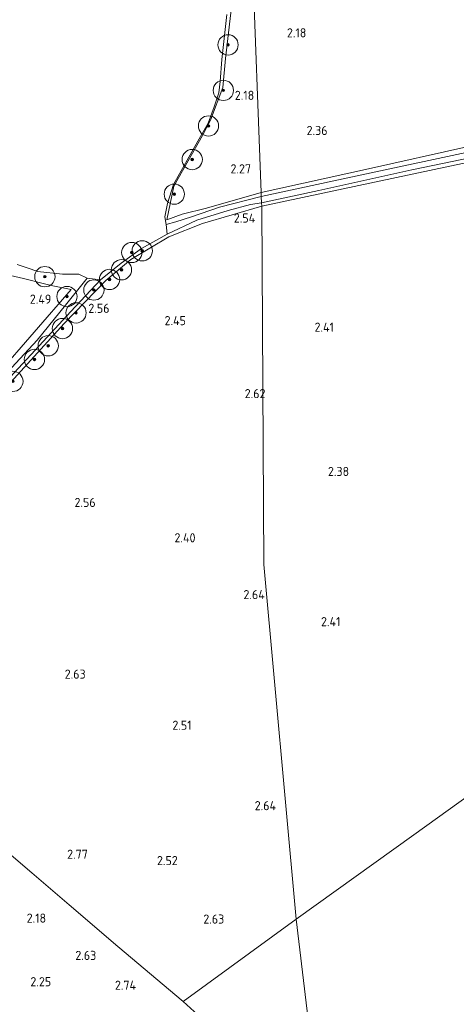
# Model space of a CAD drawing. Extents: x 141961 to 144947, y 416202 to 417778.
# Tile 117 of 122: x 144500 to 144586, y 416904 to 417098. Entities that reach past the tile are written whole.
import ezdxf
from ezdxf.enums import TextEntityAlignment as Align

# ---------------------------------------------------------------- set-up
doc = ezdxf.new("R2010")
doc.units = 0
for name, color, linetype, lineweight in [('B-ME-GR-BOOM-S', 90, 'Continuous', 25), ('B-ME-GR-BOUWLAND_AKKERBOUW-GV', 80, 'Continuous', 13), ('B-ME-GR-GRAS-GV', 60, 'Continuous', 13), ('B-ME-IE-TERREINAFSCHEIDING_DOORGANG-G', 210, 'Continuous', 18), ('B-ME-IE-TERREINAFSCHEIDING_KUNSTMATIG_HEKWERK-G', 20, 'IE-TERREINAFSCHEIDING-KUNSTMATIG', 18), ('B-ME-OG-HOOGTEPUNT-S', 7, 'Continuous', 25), ('B-ME-OG-WATER_POEL-GV', 7, 'Continuous', 18), ('B-ME-OG-WATER_SLOOT-GV', 120, 'Continuous', 18)]:
    doc.layers.add(name, color=color, linetype=linetype, lineweight=lineweight)
doc.styles.add('NLCS-ISO-ANNOTATIVE-T18', font='NLCS-ISO.ttf', dxfattribs={"height": 1.8})
doc.linetypes.add('IE-TERREINAFSCHEIDING-KUNSTMATIG', pattern='A,4,[82,NLCS.SHX,S=0.75,R=90,X=0,Y=0],4,-2', length=10)

# ---------------------------------------------------------------- blocks, each defined once
blk = doc.blocks.new('SAL-HOOGTELABEL-SO')
at = {"color": 0, "linetype": 'ByBlock', "lineweight": -2, "style": 'NLCS-ISO-ANNOTATIVE-T18'}
blk.add_attdef('HOOGTE', text='', height=1.8, dxfattribs=at).set_placement((2.79, 0), align=Align.RIGHT)
blk = doc.blocks.new('SGR-BOOM_01-SO')
at = {"linetype": 'ByBlock', "lineweight": 18}
h = blk.add_hatch(color=0, dxfattribs=at)
h.dxf.hatch_style = 1
edge = h.paths.add_edge_path()
edge.add_arc((0, 0), 0.25, 0, 360)
at = {"color": 0, "linetype": 'ByBlock', "lineweight": 18}
for radius in [2, 0.25]:
    blk.add_circle((0, 0), radius, dxfattribs=at)

msp = doc.modelspace()

# ---------------------------------------------------------------- linework, layer by layer
at = {"layer": 'B-ME-GR-BOUWLAND_AKKERBOUW-GV'}
msp.add_polyline3d([(144489.84, 417049.73, 2.33), (144500.46, 417047.32, 2.61), (144505.93, 417045.94, 2.53), (144509.86, 417045.14, 2.47), (144495.22, 417028.31, 2.7)], dxfattribs=at)
at = {"layer": 'B-ME-GR-GRAS-GV'}
for points in [[(144588.44, 417073.37, 2.32), (144567.89, 417068.8, 2.28), (144547.34, 417064.24, 2.23), (144545.55, 417111.35, 1.9), (144549.66, 417119.33, 1.91), (144554.21, 417127.07, 1.91), (144555.27, 417133.1, 1.91), (144556.54, 417136.37, 1.91), (144556.95, 417140.53, 1.91), (144556.46, 417155.66, 1.91), (144561.73, 417149.8, 2.2), (144569.78, 417140.98, 2.51), (144585.07, 417125.48, 2.57), (144599.71, 417112.51, 2.47)], [(144541.36, 417099.69, 1.9), (144540.26, 417090.63, 1.9), (144539.78, 417084.96, 1.9), (144537.34, 417078.54, 1.9), (144535.74, 417075.47, 1.9), (144530.1, 417065.52, 1.9), (144528.71, 417058.88, 1.9), (144531.73, 417059.97, 1.9), (144536.57, 417061.18, 2.06), (144547.34, 417064.24, 2.23), (144547.35, 417063.49, 1.63), (144539.12, 417061.36, 1.63), (144533.56, 417059.43, 1.63), (144530.46, 417058.47, 1.63), (144528.58, 417057.94, 1.63), (144528.32, 417059.43, 1.63), (144528.83, 417062.08, 1.6), (144530.03, 417065.84, 1.6), (144534.83, 417074.4, 1.6), (144536.85, 417077.92, 1.6), (144538.05, 417081.13, 1.6), (144538.96, 417083.87, 1.6), (144539.23, 417086.15, 1.6), (144539.53, 417090.48, 1.6), (144540.57, 417099.35, 1.6)], [(144595.09, 417073.72, 1.63), (144561.68, 417066.57, 1.63), (144547.35, 417063.49, 1.63), (144547.34, 417064.24, 2.23), (144567.89, 417068.8, 2.28), (144588.44, 417073.37, 2.32)], [(144602.02, 417073.14, 2.33), (144583.59, 417069.27, 2.33), (144563.46, 417065, 2.38), (144547.43, 417061.55, 2.39), (144547.4, 417062.22, 1.63), (144558.68, 417064.65, 1.63), (144577.06, 417068.69, 1.63), (144592.58, 417071.92, 1.63)], [(144558.89, 416882.04, 2.69), (144554.24, 416921.05, 2.68), (144547.85, 416990.96, 2.63), (144547.43, 417061.55, 2.39), (144563.46, 417065, 2.38), (144583.59, 417069.27, 2.33), (144602.02, 417073.14, 2.33)], [(144481.99, 417010.85, 1.63), (144502.74, 417033.16, 1.63), (144509.77, 417040.78, 1.63), (144515.65, 417047.06, 1.63), (144519.72, 417050.32, 1.63), (144523.72, 417053.22, 1.63), (144528.76, 417056.03, 1.63), (144534.62, 417058.81, 1.63), (144540.8, 417060.71, 1.63), (144545.21, 417061.9, 1.63), (144547.4, 417062.22, 1.63), (144547.43, 417061.55, 2.39), (144535.76, 417058.14, 2.28), (144529.14, 417055.55, 2.28), (144521.59, 417051.02, 2.27), (144516.67, 417046.91, 2.37), (144508.48, 417038.42, 2.37), (144493.97, 417022.57, 2.52)], [(144499.21, 417050.04, 1.63), (144501.95, 417049.13, 1.63), (144503.21, 417048.68, 1.63), (144508.12, 417048.15, 1.63), (144511.39, 417048.17, 1.63), (144512.99, 417047.35, 1.63), (144508.73, 417042.07, 1.63), (144503.14, 417035.18, 1.63), (144481.22, 417011.55, 1.63)], [(144495.22, 417028.31, 2.7), (144509.86, 417045.14, 2.47), (144505.93, 417045.94, 2.53), (144500.46, 417047.32, 2.61), (144489.84, 417049.73, 2.33)], [(144494.75, 416936.43, 2.51), (144502.1, 416930.2, 2.67), (144509.44, 416923.89, 2.92), (144519.06, 416915.66, 2.99), (144531.91, 416904.87, 2.96), (144534.09, 416902.86, 2.94)]]:
    msp.add_polyline3d(points, dxfattribs=at)
for points in [[(144531.73, 417059.97, 1.9), (144528.71, 417058.88, 1.9), (144530.1, 417065.52, 1.9), (144535.74, 417075.47, 1.9), (144537.34, 417078.54, 1.9), (144539.78, 417084.96, 1.9), (144540.26, 417090.63, 1.9), (144541.36, 417099.69, 1.9), (144541.54, 417101.68, 1.9), (144542.67, 417105.39, 1.9), (144545.55, 417111.35, 1.9), (144547.34, 417064.24, 2.23), (144536.57, 417061.18, 2.06)], [(144554.24, 416921.05, 2.68), (144531.91, 416904.87, 2.96), (144519.06, 416915.66, 2.99), (144509.44, 416923.89, 2.92), (144502.1, 416930.2, 2.67), (144494.75, 416936.43, 2.51), (144487.83, 416942.05, 2.46), (144479.32, 416949.28, 2.35), (144469.97, 416957.1, 2.32), (144461.16, 416964.75, 2.33), (144452.43, 416972.13, 2.51), (144449.92, 416974.28, 2.51), (144451.85, 416976.92, 2.78), (144454.58, 416980.87, 2.96), (144479.45, 417006.72, 2.67), (144493.97, 417022.57, 2.52), (144508.48, 417038.42, 2.37), (144516.67, 417046.91, 2.37), (144521.59, 417051.02, 2.27), (144529.14, 417055.55, 2.28), (144535.76, 417058.14, 2.28), (144547.43, 417061.55, 2.39), (144547.85, 416990.96, 2.63)], [(144554.24, 416921.05, 2.68), (144558.89, 416882.04, 2.69), (144547.46, 416891.73, 2.78), (144537.83, 416899.67, 2.86), (144534.09, 416902.86, 2.94), (144531.91, 416904.87, 2.96)]]:
    msp.add_polyline3d(points, close=True, dxfattribs=at)
at = {"layer": 'B-ME-IE-TERREINAFSCHEIDING_DOORGANG-G'}
msp.add_polyline3d([(144534.09, 416902.86, 2.94), (144531.91, 416904.87, 2.96)], dxfattribs=at)
at = {"layer": 'B-ME-IE-TERREINAFSCHEIDING_KUNSTMATIG_HEKWERK-G'}
for points in [[(144509.86, 417045.14, 2.47), (144505.93, 417045.94, 2.53), (144500.46, 417047.32, 2.61), (144489.84, 417049.73, 2.33), (144475.43, 417053.58, 2.47), (144463.96, 417057.91, 2.5), (144451.93, 417063.8, 2.33), (144446.86, 417065.93, 2.32), (144442.71, 417069.38, 2.56), (144434.67, 417074.92, 2.37), (144425.83, 417082.84, 2.25), (144417.17, 417090.78, 2.25), (144411.14, 417098.22, 2.19), (144408.45, 417104.26, 2.16), (144407.61, 417112.11, 2.07), (144407.76, 417120.2, 1.9)], [(144528.71, 417058.88, 1.9), (144530.1, 417065.52, 1.9), (144535.74, 417075.47, 1.9), (144537.34, 417078.54, 1.9), (144539.78, 417084.96, 1.9), (144540.26, 417090.63, 1.9), (144541.36, 417099.69, 1.9), (144541.54, 417101.68, 1.9), (144542.67, 417105.39, 1.9), (144545.55, 417111.35, 1.9)], [(144547.34, 417064.24, 2.23), (144567.89, 417068.8, 2.28), (144588.44, 417073.37, 2.32), (144625.99, 417079.84, 2.22), (144648.34, 417083.15, 2.21), (144670.68, 417086.47, 2.2), (144700.57, 417091.54, 2.65), (144702.04, 417091.84, 2.7), (144709.67, 417093.36, 3)], [(144547.43, 417061.55, 2.39), (144563.46, 417065, 2.38), (144583.59, 417069.27, 2.33), (144602.02, 417073.14, 2.33), (144631.65, 417077.59, 2.36), (144661.27, 417082.03, 2.39), (144674.02, 417084.23, 2.37), (144688.84, 417086.29, 2.37), (144704.61, 417088.59, 2.47), (144709.99, 417089.02, 2.86)], [(144528.71, 417058.88, 1.9), (144531.73, 417059.97, 1.9), (144536.57, 417061.18, 2.06), (144547.34, 417064.24, 2.23)], [(144529.14, 417055.55, 2.28), (144535.76, 417058.14, 2.28), (144547.43, 417061.55, 2.39)], [(144516.67, 417046.91, 2.37), (144521.59, 417051.02, 2.27), (144529.14, 417055.55, 2.28)], [(144516.67, 417046.91, 2.37), (144508.48, 417038.42, 2.37), (144493.97, 417022.57, 2.52), (144479.45, 417006.72, 2.67), (144454.58, 416980.87, 2.96)], [(144452.92, 416983.47, 2.92), (144474.07, 417005.89, 2.81), (144495.22, 417028.31, 2.7), (144509.86, 417045.14, 2.47)], [(144531.91, 416904.87, 2.96), (144519.06, 416915.66, 2.99), (144509.44, 416923.89, 2.92), (144502.1, 416930.2, 2.67), (144494.75, 416936.43, 2.51), (144487.83, 416942.05, 2.46), (144479.32, 416949.28, 2.35), (144469.97, 416957.1, 2.32), (144461.16, 416964.75, 2.33), (144452.43, 416972.13, 2.51)], [(144554.24, 416921.05, 2.68), (144577.44, 416937.7, 2.7), (144600.3, 416954.12, 2.71)], [(144531.91, 416904.87, 2.96), (144554.24, 416921.05, 2.68)]]:
    msp.add_polyline3d(points, dxfattribs=at)
at = {"layer": 'B-ME-OG-WATER_POEL-GV'}
msp.add_polyline3d([(144540.57, 417099.35, 1.6), (144539.53, 417090.48, 1.6), (144539.23, 417086.15, 1.6), (144538.96, 417083.87, 1.6), (144538.05, 417081.13, 1.6), (144536.85, 417077.92, 1.6), (144534.83, 417074.4, 1.6), (144530.03, 417065.84, 1.6), (144528.83, 417062.08, 1.6), (144528.32, 417059.43, 1.63), (144528.58, 417057.94, 1.63), (144528.76, 417056.03, 1.63), (144523.72, 417053.22, 1.63), (144519.72, 417050.32, 1.63), (144515.65, 417047.06, 1.63), (144512.99, 417047.35, 1.63), (144511.39, 417048.17, 1.63), (144508.12, 417048.15, 1.63), (144503.21, 417048.68, 1.63), (144501.95, 417049.13, 1.63), (144499.21, 417050.04, 1.63)], dxfattribs=at)
at = {"layer": 'B-ME-OG-WATER_SLOOT-GV'}
for points in [[(144558.68, 417064.65, 1.63), (144547.4, 417062.22, 1.63), (144547.35, 417063.49, 1.63), (144561.68, 417066.57, 1.63), (144595.09, 417073.72, 1.63), (144617.31, 417077.65, 1.63), (144639.52, 417080.88, 1.63), (144666.82, 417084.83, 1.63), (144688.24, 417088.13, 1.63), (144709.67, 417091.43, 1.63), (144710.16, 417090.97, 1.63), (144709.53, 417090.31, 1.63), (144689.28, 417087.2, 1.63), (144669.03, 417084.08, 1.63), (144648.21, 417080.98, 1.63), (144627.38, 417077.89, 1.63), (144610.32, 417075.5, 1.63), (144592.58, 417071.92, 1.63), (144577.06, 417068.69, 1.63)], [(144534.62, 417058.81, 1.63), (144528.76, 417056.03, 1.63), (144528.58, 417057.94, 1.63), (144530.46, 417058.47, 1.63), (144533.56, 417059.43, 1.63), (144539.12, 417061.36, 1.63), (144547.35, 417063.49, 1.63), (144547.4, 417062.22, 1.63), (144545.21, 417061.9, 1.63), (144540.8, 417060.71, 1.63)], [(144481.99, 417010.85, 1.63), (144475.46, 417003.97, 1.63), (144474.77, 417004.73, 1.63), (144481.22, 417011.55, 1.63), (144503.14, 417035.18, 1.63), (144508.73, 417042.07, 1.63), (144512.99, 417047.35, 1.63), (144515.65, 417047.06, 1.63), (144509.77, 417040.78, 1.63), (144502.74, 417033.16, 1.63)]]:
    msp.add_polyline3d(points, close=True, dxfattribs=at)

# ---------------------------------------------------------------- block references
at = {"layer": 'B-ME-GR-BOOM-S'}
for p in [(144540.79, 417093.35, 2.04), (144539.86, 417084.38, 2.04), (144536.93, 417077.37, 2.01), (144533.73, 417070.75, 2.16), (144530.19, 417063.93, 2.01), (144523.87, 417052.76, 2.22), (144521.8, 417052.43, 1.81), (144519.77, 417049.02, 2.48), (144504.67, 417047.67, 2.08), (144517.42, 417047.12, 2.29), (144514.33, 417045.04, 2.14), (144509.02, 417043.75, 2.47), (144510.81, 417040.53, 2.35), (144508.13, 417037.44, 2.35), (144505.33, 417034.06, 2.59), (144502.6, 417031.36, 2.35), (144498.36, 417027.04, 2.68)]:
    msp.add_blockref('SGR-BOOM_01-SO', p, dxfattribs=at)
at = {"layer": 'B-ME-OG-HOOGTEPUNT-S'}
for p, values in [((144553.44, 417094.82, 2.18), {'HOOGTE': '2.18'}), ((144543.17, 417082.5, 2.18), {'HOOGTE': '2.18'}), ((144557.62, 417075.58, 2.36), {'HOOGTE': '2.36'}), ((144542.53, 417068.02, 2.27), {'HOOGTE': '2.27'}), ((144543.36, 417058.32, 2.54), {'HOOGTE': '2.54'}), ((144503.14, 417042.34, 2.49), {'HOOGTE': '2.49'}), ((144514.62, 417040.54, 2.56), {'HOOGTE': '2.56'}), ((144529.7, 417038.11, 2.45), {'HOOGTE': '2.45'}), ((144558.88, 417036.82, 2.41), {'HOOGTE': '2.41'}), ((144545.38, 417023.73, 2.62), {'HOOGTE': '2.62'}), ((144561.88, 417008.39, 2.38), {'HOOGTE': '2.38'}), ((144511.89, 417002.28, 2.56), {'HOOGTE': '2.56'}), ((144531.58, 416995.32, 2.4), {'HOOGTE': '2.40'}), ((144545.25, 416984.12, 2.64), {'HOOGTE': '2.64'}), ((144560.16, 416978.79, 2.41), {'HOOGTE': '2.41'}), ((144509.92, 416968.45, 2.63), {'HOOGTE': '2.63'}), ((144530.81, 416958.38, 2.51), {'HOOGTE': '2.51'}), ((144547.47, 416942.53, 2.64), {'HOOGTE': '2.64'}), ((144510.35, 416932.96, 2.77), {'HOOGTE': '2.77'}), ((144528.08, 416931.71, 2.52), {'HOOGTE': '2.52'}), ((144502.12, 416920.37, 2.18), {'HOOGTE': '2.18'}), ((144537.25, 416920.18, 2.63), {'HOOGTE': '2.63'}), ((144512.01, 416913.02, 2.63), {'HOOGTE': '2.63'}), ((144503.12, 416907.84, 2.25), {'HOOGTE': '2.25'}), ((144519.86, 416907.14, 2.74), {'HOOGTE': '2.74'})]:
    msp.add_blockref('SAL-HOOGTELABEL-SO', p, dxfattribs=at).add_auto_attribs(values)

doc.saveas('drawing.dxf')
